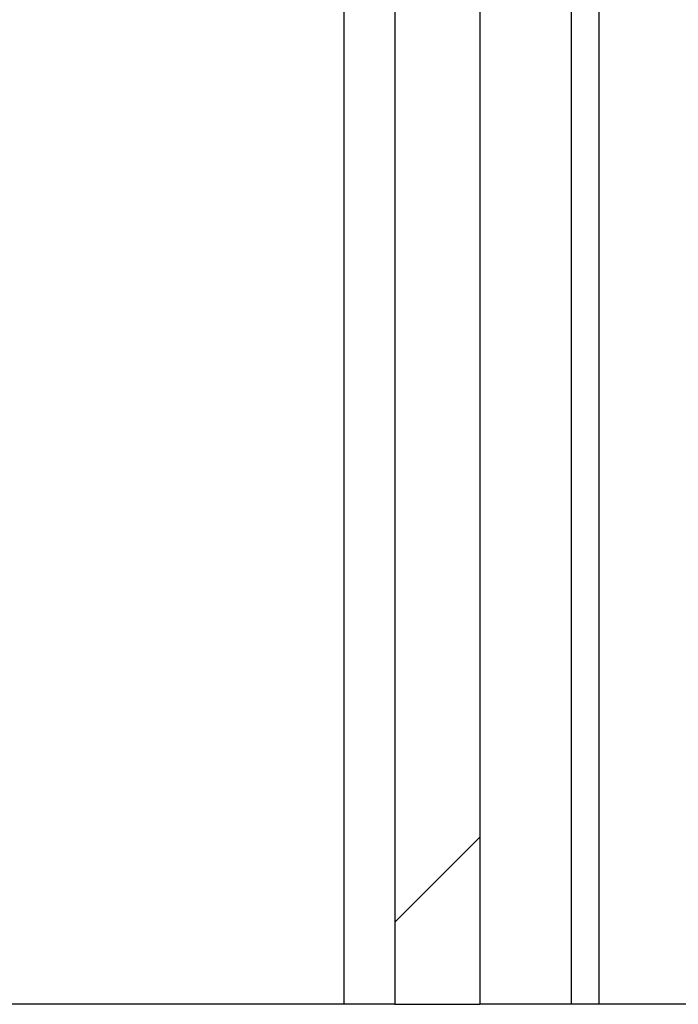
# Model space of a CAD drawing. Header units: millimetres. Extents: x 9903 to 16053, y 652 to 4977.
# Tile 75 of 83: x 14151 to 14174, y 2724 to 2759. Entities that reach past the tile are written whole.
import ezdxf

# ---------------------------------------------------------------- set-up
doc = ezdxf.new("R2010")
doc.units = ezdxf.units.MM
doc.header["$LTSCALE"] = 20
doc.linetypes.add('SLD-Solido', pattern=[0])
doc.layers.add('CAMPITURE', color=9, linetype='SLD-Solido')

msp = doc.modelspace()

# ---------------------------------------------------------------- hatches: boundary and pattern name
at = {"layer": 'CAMPITURE', "true_color": 0xe1a900}
h = msp.add_hatch(dxfattribs=at)
h.set_pattern_fill('ANSI31', color=42, scale=20, style=0)
h.set_pattern_definition([(45, (9298.725, -342.45), (-44.9013, 44.9013), [])])
h.paths.add_polyline_path([(14164.231, 2774.098), (14164.231, 2724.098), (14167.234, 2724.098), (14167.234, 2774.098)], flags=0)

# ---------------------------------------------------------------- linework, layer by layer
for p, q in [((14170.457, 4724.098), (14170.457, 2724.098)), ((14171.428, 4722.098), (14171.428, 2724.098)), ((14164.231, 2774.098), (14164.231, 2724.098)), ((14167.234, 2774.098), (14167.234, 2724.098)), ((14162.43, 2769.098), (14162.43, 2724.098)), ((14162.43, 2724.098), (13910.02, 2724.098)), ((14164.231, 2724.098), (14162.43, 2724.098)), ((14164.231, 2724.098), (14167.234, 2724.098)), ((14170.457, 2724.098), (14167.234, 2724.098)), ((14171.428, 2724.098), (14170.457, 2724.098)), ((14196.259, 2724.098), (14171.428, 2724.098))]:
    msp.add_line(p, q)

doc.saveas('drawing.dxf')
